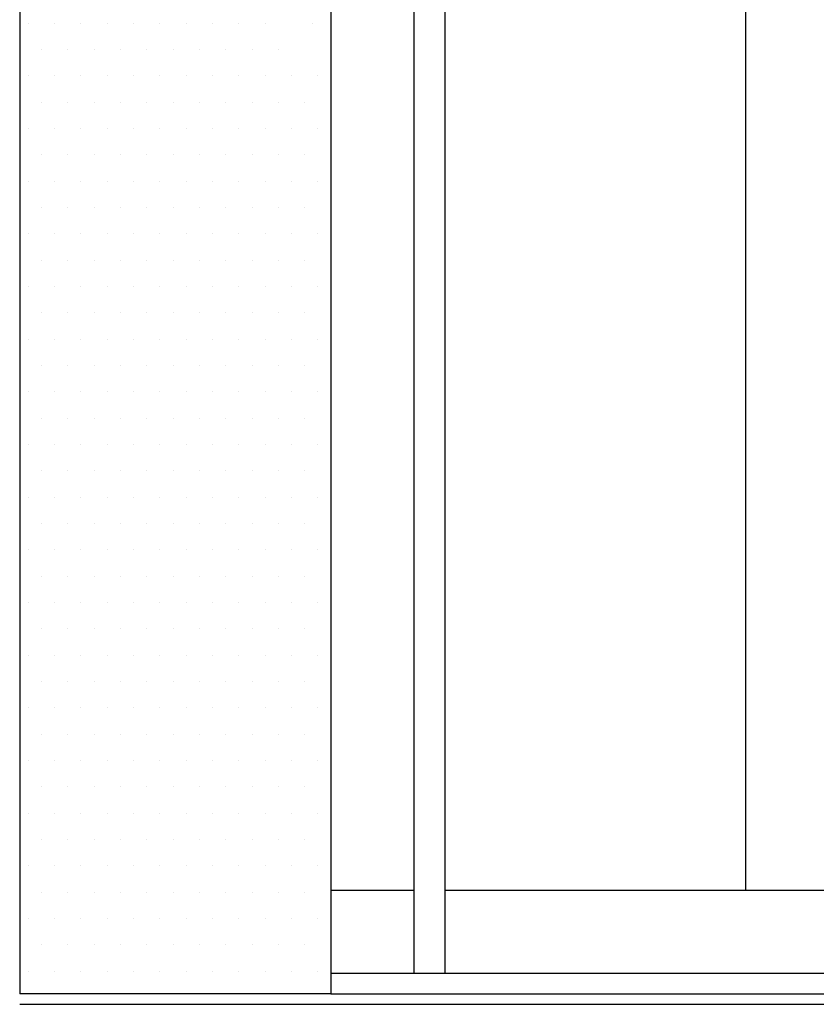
# Model space of a CAD drawing. Header units: millimetres. Extents: x 160938 to 520640, y 9197 to 248394.
# Tile 6 of 137: x 186647 to 188568, y 25352 to 27728. Entities that reach past the tile are written whole.
import ezdxf

# ---------------------------------------------------------------- set-up
doc = ezdxf.new("R2010")
doc.units = ezdxf.units.MM
doc.header["$LTSCALE"] = 10

msp = doc.modelspace()

# ---------------------------------------------------------------- linework, layer by layer
for p, q in [((186647.2, 37049.5), (186647.2, 25377.4)), ((187397.2, 36636.4), (187397.2, 25377.4)), ((187597.2, 29778), (187597.2, 25427.4)), ((187672.2, 29778), (187672.2, 25427.4)), ((188397.2, 29778), (188397.2, 25627.4)), ((186647.2, 27718.7), (186647.2, 27718.7)), ((186667.7, 27718.7), (186667.7, 27718.7)), ((186731.2, 27718.7), (186731.2, 27718.7)), ((186794.7, 27718.7), (186794.7, 27718.7)), ((186858.2, 27718.7), (186858.2, 27718.7)), ((186921.7, 27718.7), (186921.7, 27718.7)), ((186985.2, 27718.7), (186985.2, 27718.7)), ((187048.7, 27718.7), (187048.7, 27718.7)), ((187112.2, 27718.7), (187112.2, 27718.7)), ((187175.7, 27718.7), (187175.7, 27718.7)), ((187239.2, 27718.7), (187239.2, 27718.7)), ((187352.7, 27718.7), (187352.7, 27718.7)), ((186647.2, 27655.2), (186647.2, 27655.2)), ((186699.4, 27655.2), (186699.4, 27655.2)), ((186762.9, 27655.2), (186762.9, 27655.2)), ((186826.4, 27655.2), (186826.4, 27655.2)), ((186889.9, 27655.2), (186889.9, 27655.2)), ((186953.4, 27655.2), (186953.4, 27655.2)), ((187016.9, 27655.2), (187016.9, 27655.2)), ((187080.4, 27655.2), (187080.4, 27655.2)), ((187143.9, 27655.2), (187143.9, 27655.2)), ((187207.4, 27655.2), (187207.4, 27655.2)), ((187270.9, 27655.2), (187270.9, 27655.2)), ((186647.2, 27591.7), (186647.2, 27591.7)), ((186667.7, 27591.7), (186667.7, 27591.7)), ((186731.2, 27591.7), (186731.2, 27591.7)), ((186794.7, 27591.7), (186794.7, 27591.7)), ((186858.2, 27591.7), (186858.2, 27591.7)), ((186921.7, 27591.7), (186921.7, 27591.7)), ((186985.2, 27591.7), (186985.2, 27591.7)), ((187048.7, 27591.7), (187048.7, 27591.7)), ((187112.2, 27591.7), (187112.2, 27591.7)), ((187175.7, 27591.7), (187175.7, 27591.7)), ((187239.2, 27591.7), (187239.2, 27591.7)), ((187302.7, 27591.7), (187302.7, 27591.7)), ((187366.2, 27591.7), (187366.2, 27591.7)), ((186647.2, 27528.2), (186647.2, 27528.2)), ((186699.4, 27528.2), (186699.4, 27528.2)), ((186762.9, 27528.2), (186762.9, 27528.2)), ((186826.4, 27528.2), (186826.4, 27528.2)), ((186889.9, 27528.2), (186889.9, 27528.2)), ((186953.4, 27528.2), (186953.4, 27528.2)), ((187016.9, 27528.2), (187016.9, 27528.2)), ((187080.4, 27528.2), (187080.4, 27528.2)), ((187143.9, 27528.2), (187143.9, 27528.2)), ((187207.4, 27528.2), (187207.4, 27528.2)), ((187270.9, 27528.2), (187270.9, 27528.2)), ((187334.4, 27528.2), (187334.4, 27528.2)), ((186647.2, 27464.7), (186647.2, 27464.7)), ((186667.7, 27464.7), (186667.7, 27464.7)), ((186731.2, 27464.7), (186731.2, 27464.7)), ((186794.7, 27464.7), (186794.7, 27464.7)), ((186858.2, 27464.7), (186858.2, 27464.7)), ((186921.7, 27464.7), (186921.7, 27464.7)), ((186985.2, 27464.7), (186985.2, 27464.7)), ((187048.7, 27464.7), (187048.7, 27464.7)), ((187112.2, 27464.7), (187112.2, 27464.7)), ((187175.7, 27464.7), (187175.7, 27464.7)), ((187239.2, 27464.7), (187239.2, 27464.7)), ((187302.7, 27464.7), (187302.7, 27464.7)), ((187366.2, 27464.7), (187366.2, 27464.7)), ((186647.2, 27401.2), (186647.2, 27401.2)), ((186647.2, 27401.2), (186647.2, 27401.2)), ((186699.4, 27401.2), (186699.4, 27401.2)), ((186762.9, 27401.2), (186762.9, 27401.2)), ((186826.4, 27401.2), (186826.4, 27401.2)), ((186889.9, 27401.2), (186889.9, 27401.2)), ((186953.4, 27401.2), (186953.4, 27401.2)), ((187016.9, 27401.2), (187016.9, 27401.2)), ((187080.4, 27401.2), (187080.4, 27401.2)), ((187143.9, 27401.2), (187143.9, 27401.2)), ((187207.4, 27401.2), (187207.4, 27401.2)), ((187270.9, 27401.2), (187270.9, 27401.2)), ((187334.4, 27401.2), (187334.4, 27401.2)), ((186647.2, 27337.7), (186647.2, 27337.7)), ((186667.7, 27337.7), (186667.7, 27337.7)), ((186731.2, 27337.7), (186731.2, 27337.7)), ((186794.7, 27337.7), (186794.7, 27337.7)), ((186858.2, 27337.7), (186858.2, 27337.7)), ((186921.7, 27337.7), (186921.7, 27337.7)), ((186985.2, 27337.7), (186985.2, 27337.7)), ((187048.7, 27337.7), (187048.7, 27337.7)), ((187112.2, 27337.7), (187112.2, 27337.7)), ((187175.7, 27337.7), (187175.7, 27337.7)), ((187239.2, 27337.7), (187239.2, 27337.7)), ((187302.7, 27337.7), (187302.7, 27337.7)), ((187366.2, 27337.7), (187366.2, 27337.7)), ((186647.2, 27274.2), (186647.2, 27274.2)), ((186699.4, 27274.2), (186699.4, 27274.2)), ((186762.9, 27274.2), (186762.9, 27274.2)), ((186826.4, 27274.2), (186826.4, 27274.2)), ((186889.9, 27274.2), (186889.9, 27274.2)), ((186953.4, 27274.2), (186953.4, 27274.2)), ((187016.9, 27274.2), (187016.9, 27274.2)), ((187080.4, 27274.2), (187080.4, 27274.2)), ((187143.9, 27274.2), (187143.9, 27274.2)), ((187207.4, 27274.2), (187207.4, 27274.2)), ((187270.9, 27274.2), (187270.9, 27274.2)), ((187334.4, 27274.2), (187334.4, 27274.2)), ((186647.2, 27210.7), (186647.2, 27210.7)), ((186667.7, 27210.7), (186667.7, 27210.7)), ((186731.2, 27210.7), (186731.2, 27210.7)), ((186794.7, 27210.7), (186794.7, 27210.7)), ((186858.2, 27210.7), (186858.2, 27210.7)), ((186921.7, 27210.7), (186921.7, 27210.7)), ((186985.2, 27210.7), (186985.2, 27210.7)), ((187048.7, 27210.7), (187048.7, 27210.7)), ((187112.2, 27210.7), (187112.2, 27210.7)), ((187175.7, 27210.7), (187175.7, 27210.7)), ((187239.2, 27210.7), (187239.2, 27210.7)), ((187302.7, 27210.7), (187302.7, 27210.7)), ((187366.2, 27210.7), (187366.2, 27210.7)), ((186647.2, 27147.2), (186647.2, 27147.2)), ((186699.4, 27147.2), (186699.4, 27147.2)), ((186762.9, 27147.2), (186762.9, 27147.2)), ((186826.4, 27147.2), (186826.4, 27147.2)), ((186889.9, 27147.2), (186889.9, 27147.2)), ((186953.4, 27147.2), (186953.4, 27147.2)), ((187016.9, 27147.2), (187016.9, 27147.2)), ((187080.4, 27147.2), (187080.4, 27147.2)), ((187143.9, 27147.2), (187143.9, 27147.2)), ((187207.4, 27147.2), (187207.4, 27147.2)), ((187270.9, 27147.2), (187270.9, 27147.2)), ((187334.4, 27147.2), (187334.4, 27147.2)), ((186647.2, 27083.7), (186647.2, 27083.7)), ((186667.7, 27083.7), (186667.7, 27083.7)), ((186731.2, 27083.7), (186731.2, 27083.7)), ((186731.2, 27083.7), (186731.2, 27083.7)), ((186794.7, 27083.7), (186794.7, 27083.7)), ((186858.2, 27083.7), (186858.2, 27083.7)), ((186921.7, 27083.7), (186921.7, 27083.7)), ((186985.2, 27083.7), (186985.2, 27083.7)), ((187048.7, 27083.7), (187048.7, 27083.7)), ((187112.2, 27083.7), (187112.2, 27083.7)), ((187175.7, 27083.7), (187175.7, 27083.7)), ((187239.2, 27083.7), (187239.2, 27083.7)), ((187302.7, 27083.7), (187302.7, 27083.7)), ((187366.2, 27083.7), (187366.2, 27083.7)), ((186647.2, 27020.2), (186647.2, 27020.2)), ((186699.4, 27020.2), (186699.4, 27020.2)), ((186762.9, 27020.2), (186762.9, 27020.2)), ((186826.4, 27020.2), (186826.4, 27020.2)), ((186889.9, 27020.2), (186889.9, 27020.2)), ((186953.4, 27020.2), (186953.4, 27020.2)), ((187016.9, 27020.2), (187016.9, 27020.2)), ((187080.4, 27020.2), (187080.4, 27020.2)), ((187143.9, 27020.2), (187143.9, 27020.2)), ((187207.4, 27020.2), (187207.4, 27020.2)), ((187270.9, 27020.2), (187270.9, 27020.2)), ((187334.4, 27020.2), (187334.4, 27020.2)), ((186647.2, 26956.7), (186647.2, 26956.7)), ((186667.7, 26956.7), (186667.7, 26956.7)), ((186731.2, 26956.7), (186731.2, 26956.7)), ((186794.7, 26956.7), (186794.7, 26956.7)), ((186858.2, 26956.7), (186858.2, 26956.7)), ((186921.7, 26956.7), (186921.7, 26956.7)), ((186985.2, 26956.7), (186985.2, 26956.7)), ((187048.7, 26956.7), (187048.7, 26956.7)), ((187112.2, 26956.7), (187112.2, 26956.7)), ((187175.7, 26956.7), (187175.7, 26956.7)), ((187239.2, 26956.7), (187239.2, 26956.7)), ((187302.7, 26956.7), (187302.7, 26956.7)), ((187366.2, 26956.7), (187366.2, 26956.7)), ((186647.2, 26893.2), (186647.2, 26893.2)), ((186699.4, 26893.2), (186699.4, 26893.2)), ((186762.9, 26893.2), (186762.9, 26893.2)), ((186826.4, 26893.2), (186826.4, 26893.2)), ((186889.9, 26893.2), (186889.9, 26893.2)), ((186953.4, 26893.2), (186953.4, 26893.2)), ((187016.9, 26893.2), (187016.9, 26893.2)), ((187080.4, 26893.2), (187080.4, 26893.2)), ((187143.9, 26893.2), (187143.9, 26893.2)), ((187207.4, 26893.2), (187207.4, 26893.2)), ((187270.9, 26893.2), (187270.9, 26893.2)), ((187334.4, 26893.2), (187334.4, 26893.2)), ((186647.2, 26829.7), (186647.2, 26829.7)), ((186667.7, 26829.7), (186667.7, 26829.7)), ((186731.2, 26829.7), (186731.2, 26829.7)), ((186794.7, 26829.7), (186794.7, 26829.7)), ((186858.2, 26829.7), (186858.2, 26829.7)), ((186921.7, 26829.7), (186921.7, 26829.7)), ((186985.2, 26829.7), (186985.2, 26829.7)), ((187048.7, 26829.7), (187048.7, 26829.7)), ((187112.2, 26829.7), (187112.2, 26829.7)), ((187175.7, 26829.7), (187175.7, 26829.7)), ((187239.2, 26829.7), (187239.2, 26829.7)), ((187302.7, 26829.7), (187302.7, 26829.7)), ((187366.2, 26829.7), (187366.2, 26829.7)), ((186647.2, 26766.2), (186647.2, 26766.2)), ((186699.4, 26766.2), (186699.4, 26766.2)), ((186762.9, 26766.2), (186762.9, 26766.2)), ((186826.4, 26766.2), (186826.4, 26766.2)), ((186826.4, 26766.2), (186826.4, 26766.2)), ((186889.9, 26766.2), (186889.9, 26766.2)), ((186953.4, 26766.2), (186953.4, 26766.2)), ((187016.9, 26766.2), (187016.9, 26766.2)), ((187080.4, 26766.2), (187080.4, 26766.2)), ((187143.9, 26766.2), (187143.9, 26766.2)), ((187207.4, 26766.2), (187207.4, 26766.2)), ((187270.9, 26766.2), (187270.9, 26766.2)), ((187334.4, 26766.2), (187334.4, 26766.2)), ((186647.2, 26702.7), (186647.2, 26702.7)), ((186667.7, 26702.7), (186667.7, 26702.7)), ((186731.2, 26702.7), (186731.2, 26702.7)), ((186794.7, 26702.7), (186794.7, 26702.7)), ((186858.2, 26702.7), (186858.2, 26702.7)), ((186921.7, 26702.7), (186921.7, 26702.7)), ((186985.2, 26702.7), (186985.2, 26702.7)), ((187048.7, 26702.7), (187048.7, 26702.7)), ((187112.2, 26702.7), (187112.2, 26702.7)), ((187175.7, 26702.7), (187175.7, 26702.7)), ((187239.2, 26702.7), (187239.2, 26702.7)), ((187302.7, 26702.7), (187302.7, 26702.7)), ((187366.2, 26702.7), (187366.2, 26702.7)), ((186647.2, 26639.2), (186647.2, 26639.2)), ((186699.4, 26639.2), (186699.4, 26639.2)), ((186762.9, 26639.2), (186762.9, 26639.2)), ((186826.4, 26639.2), (186826.4, 26639.2)), ((186889.9, 26639.2), (186889.9, 26639.2)), ((186953.4, 26639.2), (186953.4, 26639.2)), ((187016.9, 26639.2), (187016.9, 26639.2)), ((187080.4, 26639.2), (187080.4, 26639.2)), ((187143.9, 26639.2), (187143.9, 26639.2)), ((187207.4, 26639.2), (187207.4, 26639.2)), ((187270.9, 26639.2), (187270.9, 26639.2)), ((187334.4, 26639.2), (187334.4, 26639.2)), ((186647.2, 26575.7), (186647.2, 26575.7)), ((186667.7, 26575.7), (186667.7, 26575.7)), ((186731.2, 26575.7), (186731.2, 26575.7)), ((186794.7, 26575.7), (186794.7, 26575.7)), ((186858.2, 26575.7), (186858.2, 26575.7)), ((186921.7, 26575.7), (186921.7, 26575.7)), ((186985.2, 26575.7), (186985.2, 26575.7)), ((187048.7, 26575.7), (187048.7, 26575.7)), ((187112.2, 26575.7), (187112.2, 26575.7)), ((187175.7, 26575.7), (187175.7, 26575.7)), ((187239.2, 26575.7), (187239.2, 26575.7)), ((187302.7, 26575.7), (187302.7, 26575.7)), ((187366.2, 26575.7), (187366.2, 26575.7)), ((186647.2, 26512.2), (186647.2, 26512.2)), ((186699.4, 26512.2), (186699.4, 26512.2)), ((186762.9, 26512.2), (186762.9, 26512.2)), ((186826.4, 26512.2), (186826.4, 26512.2)), ((186889.9, 26512.2), (186889.9, 26512.2)), ((186953.4, 26512.2), (186953.4, 26512.2)), ((187016.9, 26512.2), (187016.9, 26512.2)), ((187080.4, 26512.2), (187080.4, 26512.2)), ((187143.9, 26512.2), (187143.9, 26512.2)), ((187207.4, 26512.2), (187207.4, 26512.2)), ((187270.9, 26512.2), (187270.9, 26512.2)), ((187334.4, 26512.2), (187334.4, 26512.2)), ((186647.2, 26448.7), (186647.2, 26448.7)), ((186667.7, 26448.7), (186667.7, 26448.7)), ((186731.2, 26448.7), (186731.2, 26448.7)), ((186794.7, 26448.7), (186794.7, 26448.7)), ((186858.2, 26448.7), (186858.2, 26448.7)), ((186921.7, 26448.7), (186921.7, 26448.7)), ((186921.7, 26448.7), (186921.7, 26448.7)), ((186985.2, 26448.7), (186985.2, 26448.7)), ((187048.7, 26448.7), (187048.7, 26448.7)), ((187112.2, 26448.7), (187112.2, 26448.7)), ((187175.7, 26448.7), (187175.7, 26448.7)), ((187239.2, 26448.7), (187239.2, 26448.7)), ((187302.7, 26448.7), (187302.7, 26448.7)), ((187366.2, 26448.7), (187366.2, 26448.7)), ((186647.2, 26385.2), (186647.2, 26385.2)), ((186699.4, 26385.2), (186699.4, 26385.2)), ((186762.9, 26385.2), (186762.9, 26385.2)), ((186826.4, 26385.2), (186826.4, 26385.2)), ((186889.9, 26385.2), (186889.9, 26385.2)), ((186953.4, 26385.2), (186953.4, 26385.2)), ((187016.9, 26385.2), (187016.9, 26385.2)), ((187080.4, 26385.2), (187080.4, 26385.2)), ((187143.9, 26385.2), (187143.9, 26385.2)), ((187207.4, 26385.2), (187207.4, 26385.2)), ((187270.9, 26385.2), (187270.9, 26385.2)), ((187334.4, 26385.2), (187334.4, 26385.2)), ((186647.2, 26321.7), (186647.2, 26321.7)), ((186667.7, 26321.7), (186667.7, 26321.7)), ((186731.2, 26321.7), (186731.2, 26321.7)), ((186794.7, 26321.7), (186794.7, 26321.7)), ((186858.2, 26321.7), (186858.2, 26321.7)), ((186921.7, 26321.7), (186921.7, 26321.7)), ((186985.2, 26321.7), (186985.2, 26321.7)), ((187048.7, 26321.7), (187048.7, 26321.7)), ((187112.2, 26321.7), (187112.2, 26321.7)), ((187175.7, 26321.7), (187175.7, 26321.7)), ((187239.2, 26321.7), (187239.2, 26321.7)), ((187302.7, 26321.7), (187302.7, 26321.7)), ((187366.2, 26321.7), (187366.2, 26321.7)), ((186647.2, 26258.2), (186647.2, 26258.2)), ((186699.4, 26258.2), (186699.4, 26258.2)), ((186762.9, 26258.2), (186762.9, 26258.2)), ((186826.4, 26258.2), (186826.4, 26258.2)), ((186889.9, 26258.2), (186889.9, 26258.2)), ((186953.4, 26258.2), (186953.4, 26258.2)), ((187016.9, 26258.2), (187016.9, 26258.2)), ((187080.4, 26258.2), (187080.4, 26258.2)), ((187143.9, 26258.2), (187143.9, 26258.2)), ((187207.4, 26258.2), (187207.4, 26258.2)), ((187270.9, 26258.2), (187270.9, 26258.2)), ((187334.4, 26258.2), (187334.4, 26258.2)), ((186647.2, 26194.7), (186647.2, 26194.7)), ((186667.7, 26194.7), (186667.7, 26194.7)), ((186731.2, 26194.7), (186731.2, 26194.7)), ((186794.7, 26194.7), (186794.7, 26194.7)), ((186858.2, 26194.7), (186858.2, 26194.7)), ((186921.7, 26194.7), (186921.7, 26194.7)), ((186985.2, 26194.7), (186985.2, 26194.7)), ((187048.7, 26194.7), (187048.7, 26194.7)), ((187112.2, 26194.7), (187112.2, 26194.7)), ((187175.7, 26194.7), (187175.7, 26194.7)), ((187239.2, 26194.7), (187239.2, 26194.7)), ((187302.7, 26194.7), (187302.7, 26194.7)), ((187366.2, 26194.7), (187366.2, 26194.7)), ((186647.2, 26131.2), (186647.2, 26131.2)), ((186699.4, 26131.2), (186699.4, 26131.2)), ((186762.9, 26131.2), (186762.9, 26131.2)), ((186826.4, 26131.2), (186826.4, 26131.2)), ((186889.9, 26131.2), (186889.9, 26131.2)), ((186953.4, 26131.2), (186953.4, 26131.2)), ((187016.9, 26131.2), (187016.9, 26131.2)), ((187016.9, 26131.2), (187016.9, 26131.2)), ((187080.4, 26131.2), (187080.4, 26131.2)), ((187143.9, 26131.2), (187143.9, 26131.2)), ((187207.4, 26131.2), (187207.4, 26131.2)), ((187270.9, 26131.2), (187270.9, 26131.2)), ((187334.4, 26131.2), (187334.4, 26131.2)), ((186647.2, 26067.7), (186647.2, 26067.7)), ((186667.7, 26067.7), (186667.7, 26067.7)), ((186731.2, 26067.7), (186731.2, 26067.7)), ((186794.7, 26067.7), (186794.7, 26067.7)), ((186858.2, 26067.7), (186858.2, 26067.7)), ((186921.7, 26067.7), (186921.7, 26067.7)), ((186985.2, 26067.7), (186985.2, 26067.7)), ((187048.7, 26067.7), (187048.7, 26067.7)), ((187112.2, 26067.7), (187112.2, 26067.7)), ((187175.7, 26067.7), (187175.7, 26067.7)), ((187239.2, 26067.7), (187239.2, 26067.7)), ((187302.7, 26067.7), (187302.7, 26067.7)), ((187366.2, 26067.7), (187366.2, 26067.7)), ((186647.2, 26004.2), (186647.2, 26004.2)), ((186699.4, 26004.2), (186699.4, 26004.2)), ((186762.9, 26004.2), (186762.9, 26004.2)), ((186826.4, 26004.2), (186826.4, 26004.2)), ((186889.9, 26004.2), (186889.9, 26004.2)), ((186953.4, 26004.2), (186953.4, 26004.2)), ((187016.9, 26004.2), (187016.9, 26004.2)), ((187080.4, 26004.2), (187080.4, 26004.2)), ((187143.9, 26004.2), (187143.9, 26004.2)), ((187207.4, 26004.2), (187207.4, 26004.2)), ((187270.9, 26004.2), (187270.9, 26004.2)), ((187334.4, 26004.2), (187334.4, 26004.2)), ((186647.2, 25940.7), (186647.2, 25940.7)), ((186667.7, 25940.7), (186667.7, 25940.7)), ((186731.2, 25940.7), (186731.2, 25940.7)), ((186794.7, 25940.7), (186794.7, 25940.7)), ((186858.2, 25940.7), (186858.2, 25940.7)), ((186921.7, 25940.7), (186921.7, 25940.7)), ((186985.2, 25940.7), (186985.2, 25940.7)), ((187048.7, 25940.7), (187048.7, 25940.7)), ((187112.2, 25940.7), (187112.2, 25940.7)), ((187175.7, 25940.7), (187175.7, 25940.7)), ((187239.2, 25940.7), (187239.2, 25940.7)), ((187302.7, 25940.7), (187302.7, 25940.7)), ((187366.2, 25940.7), (187366.2, 25940.7)), ((186647.2, 25877.2), (186647.2, 25877.2)), ((186699.4, 25877.2), (186699.4, 25877.2)), ((186762.9, 25877.2), (186762.9, 25877.2)), ((186826.4, 25877.2), (186826.4, 25877.2)), ((186889.9, 25877.2), (186889.9, 25877.2)), ((186953.4, 25877.2), (186953.4, 25877.2)), ((187016.9, 25877.2), (187016.9, 25877.2)), ((187080.4, 25877.2), (187080.4, 25877.2)), ((187143.9, 25877.2), (187143.9, 25877.2)), ((187207.4, 25877.2), (187207.4, 25877.2)), ((187270.9, 25877.2), (187270.9, 25877.2)), ((187334.4, 25877.2), (187334.4, 25877.2)), ((186647.2, 25813.7), (186647.2, 25813.7)), ((186667.7, 25813.7), (186667.7, 25813.7)), ((186731.2, 25813.7), (186731.2, 25813.7)), ((186794.7, 25813.7), (186794.7, 25813.7)), ((186858.2, 25813.7), (186858.2, 25813.7)), ((186921.7, 25813.7), (186921.7, 25813.7)), ((186985.2, 25813.7), (186985.2, 25813.7)), ((187048.7, 25813.7), (187048.7, 25813.7)), ((187112.2, 25813.7), (187112.2, 25813.7)), ((187112.2, 25813.7), (187112.2, 25813.7)), ((187175.7, 25813.7), (187175.7, 25813.7)), ((187239.2, 25813.7), (187239.2, 25813.7)), ((187302.7, 25813.7), (187302.7, 25813.7)), ((187366.2, 25813.7), (187366.2, 25813.7)), ((186647.2, 25750.2), (186647.2, 25750.2)), ((186699.4, 25750.2), (186699.4, 25750.2)), ((186762.9, 25750.2), (186762.9, 25750.2)), ((186826.4, 25750.2), (186826.4, 25750.2)), ((186889.9, 25750.2), (186889.9, 25750.2)), ((186953.4, 25750.2), (186953.4, 25750.2)), ((187016.9, 25750.2), (187016.9, 25750.2)), ((187080.4, 25750.2), (187080.4, 25750.2)), ((187143.9, 25750.2), (187143.9, 25750.2)), ((187207.4, 25750.2), (187207.4, 25750.2)), ((187270.9, 25750.2), (187270.9, 25750.2)), ((187334.4, 25750.2), (187334.4, 25750.2)), ((186647.2, 25686.7), (186647.2, 25686.7)), ((186667.7, 25686.7), (186667.7, 25686.7)), ((186731.2, 25686.7), (186731.2, 25686.7)), ((186794.7, 25686.7), (186794.7, 25686.7)), ((186858.2, 25686.7), (186858.2, 25686.7)), ((186921.7, 25686.7), (186921.7, 25686.7)), ((186985.2, 25686.7), (186985.2, 25686.7)), ((187048.7, 25686.7), (187048.7, 25686.7)), ((187112.2, 25686.7), (187112.2, 25686.7)), ((187175.7, 25686.7), (187175.7, 25686.7)), ((187239.2, 25686.7), (187239.2, 25686.7)), ((187302.7, 25686.7), (187302.7, 25686.7)), ((187366.2, 25686.7), (187366.2, 25686.7)), ((187397.2, 25627.4), (187597.2, 25627.4)), ((187672.2, 25627.4), (205822.2, 25627.4)), ((186647.2, 25623.2), (186647.2, 25623.2)), ((186699.4, 25623.2), (186699.4, 25623.2)), ((186762.9, 25623.2), (186762.9, 25623.2)), ((186826.4, 25623.2), (186826.4, 25623.2)), ((186889.9, 25623.2), (186889.9, 25623.2)), ((186953.4, 25623.2), (186953.4, 25623.2)), ((187016.9, 25623.2), (187016.9, 25623.2)), ((187080.4, 25623.2), (187080.4, 25623.2)), ((187143.9, 25623.2), (187143.9, 25623.2)), ((187207.4, 25623.2), (187207.4, 25623.2)), ((187270.9, 25623.2), (187270.9, 25623.2)), ((187334.4, 25623.2), (187334.4, 25623.2)), ((186647.2, 25559.7), (186647.2, 25559.7)), ((186667.7, 25559.7), (186667.7, 25559.7)), ((186731.2, 25559.7), (186731.2, 25559.7)), ((186794.7, 25559.7), (186794.7, 25559.7)), ((186858.2, 25559.7), (186858.2, 25559.7)), ((186921.7, 25559.7), (186921.7, 25559.7)), ((186985.2, 25559.7), (186985.2, 25559.7)), ((187048.7, 25559.7), (187048.7, 25559.7)), ((187112.2, 25559.7), (187112.2, 25559.7)), ((187175.7, 25559.7), (187175.7, 25559.7)), ((187239.2, 25559.7), (187239.2, 25559.7)), ((187302.7, 25559.7), (187302.7, 25559.7)), ((187366.2, 25559.7), (187366.2, 25559.7)), ((186647.2, 25496.2), (186647.2, 25496.2)), ((186699.4, 25496.2), (186699.4, 25496.2)), ((186762.9, 25496.2), (186762.9, 25496.2)), ((186826.4, 25496.2), (186826.4, 25496.2)), ((186889.9, 25496.2), (186889.9, 25496.2)), ((186953.4, 25496.2), (186953.4, 25496.2)), ((187016.9, 25496.2), (187016.9, 25496.2)), ((187080.4, 25496.2), (187080.4, 25496.2)), ((187143.9, 25496.2), (187143.9, 25496.2)), ((187207.4, 25496.2), (187207.4, 25496.2)), ((187207.4, 25496.2), (187207.4, 25496.2)), ((187270.9, 25496.2), (187270.9, 25496.2)), ((187334.4, 25496.2), (187334.4, 25496.2)), ((186647.2, 25432.7), (186647.2, 25432.7)), ((186667.7, 25432.7), (186667.7, 25432.7)), ((186731.2, 25432.7), (186731.2, 25432.7)), ((186794.7, 25432.7), (186794.7, 25432.7)), ((186858.2, 25432.7), (186858.2, 25432.7)), ((186921.7, 25432.7), (186921.7, 25432.7)), ((186985.2, 25432.7), (186985.2, 25432.7)), ((187048.7, 25432.7), (187048.7, 25432.7)), ((187112.2, 25432.7), (187112.2, 25432.7)), ((187175.7, 25432.7), (187175.7, 25432.7)), ((187239.2, 25432.7), (187239.2, 25432.7)), ((187302.7, 25432.7), (187302.7, 25432.7)), ((187366.2, 25432.7), (187366.2, 25432.7)), ((187366.2, 25432.7), (187366.2, 25432.7)), ((187397.2, 25427.4), (206697.2, 25427.4)), ((187397.2, 25377.4), (186647.2, 25377.4)), ((187397.2, 25377.4), (214520, 25377.4))]:
    msp.add_line(p, q)
at = {"color": 253}
msp.add_line((186647.2, 25352.4), (215270, 25352.4), dxfattribs=at)

doc.saveas('drawing.dxf')
